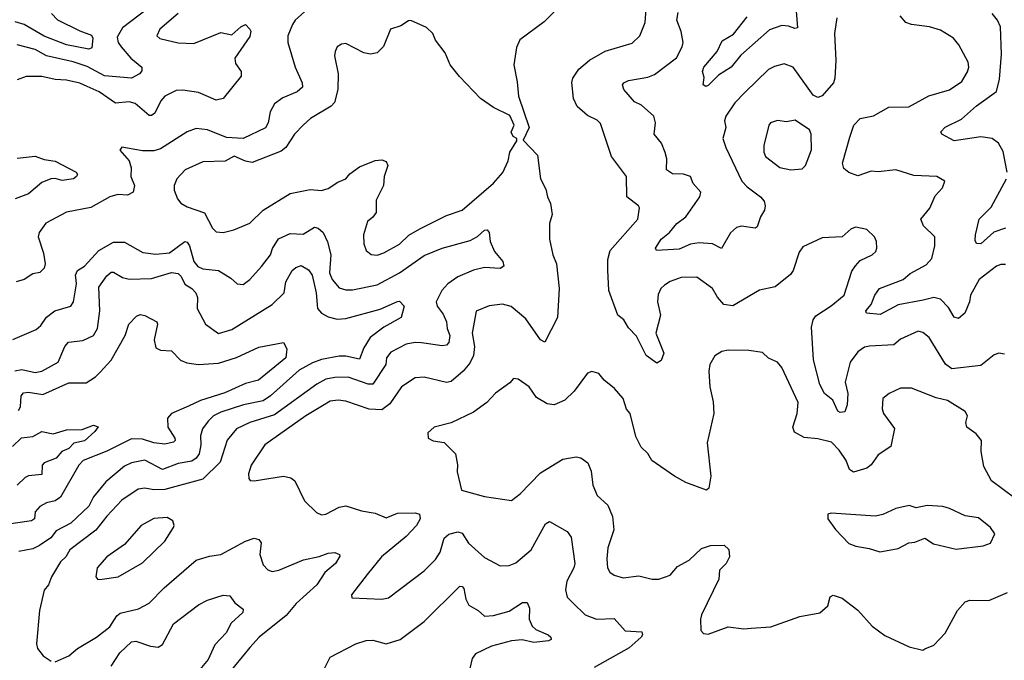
# Model space of a CAD drawing. Extents: x 1892934 to 2008621, y 567149 to 683290.
# Tile 116 of 256: x 1919486 to 1923890, y 640302 to 643167. Entities that reach past the tile are written whole.
import ezdxf

# ---------------------------------------------------------------- set-up
doc = ezdxf.new("R2010")
doc.units = 0

msp = doc.modelspace()

# ---------------------------------------------------------------- linework, layer by layer
at = {"layer": '0CON20XD'}
for points in [[(1921925, 643249.5), (1921831.9, 643158.1), (1921723.2, 643076.8), (1921707.7, 643042.3), (1921695.5, 642965), (1921711.2, 642888.8), (1921716.2, 642825), (1921763.8, 642685), (1921738.3, 642628.3), (1921801.7, 642561.7), (1921815.8, 642455), (1921839.5, 642409.5), (1921846.2, 642375), (1921860, 642345), (1921867.5, 642295), (1921856, 642255), (1921855.8, 642185), (1921870.5, 642115), (1921886.5, 642075), (1921899.1, 641965), (1921891.8, 641835), (1921835, 641724.2), (1921815, 641734.4), (1921749.6, 641829.6), (1921684.7, 641884.7), (1921645, 641894.7), (1921585, 641887.8), (1921526.7, 641863.3), (1921509.3, 641765), (1921519.6, 641705), (1921515.4, 641664.6), (1921498.8, 641631.2), (1921469.6, 641595), (1921415, 641548.2), (1921395, 641544.7), (1921295, 641567.9), (1921255, 641564.5), (1921193.8, 641525), (1921141.4, 641448.6), (1921105, 641421.4), (1921048.8, 641425), (1920945, 641460.8), (1920910, 641465), (1920875, 641460), (1920839.7, 641440.3), (1920765, 641395.3), (1920581.9, 641265), (1920521.1, 641175), (1920509.2, 641135), (1920511.2, 641115), (1920516.4, 641106.4), (1920533.9, 641103.9), (1920665, 641125.5), (1920698.5, 641118.5), (1920715.8, 641105), (1920760, 641015), (1920812.9, 640962.9), (1920835, 640952.9), (1920855, 640955.6), (1920915, 640986.2), (1920945, 640993.1), (1921015, 640970.8), (1921075, 640960), (1921125, 640938.2), (1921175, 640959.6), (1921255, 640961.1), (1921273.8, 640955), (1921277.5, 640935), (1921260, 640905), (1921215, 640855.6), (1921104.6, 640765), (1921039.2, 640685), (1920970, 640595), (1920971.7, 640581.7), (1921105, 640574.4), (1921135, 640581.4), (1921295, 640701.4), (1921345, 640752.9), (1921366.7, 640785), (1921385, 640847.5), (1921405, 640865.5), (1921445, 640876.5), (1921465, 640870), (1921492.5, 640825), (1921565, 640761.1), (1921635, 640724.4), (1921675, 640725.4), (1921705, 640738.2), (1921773.3, 640795), (1921838.3, 640911.7), (1921855, 640922.5), (1921935, 640878.1), (1921951.7, 640851.7), (1921968.7, 640735), (1921964.6, 640715), (1921932.7, 640655), (1921927.4, 640617.4), (1921934.7, 640584.7), (1921959.2, 640559.2), (1922015, 640504.6), (1922065, 640486.2), (1922145, 640489.1), (1922194, 640434), (1922268.7, 640428.7), (1922271.9, 640415), (1922265.6, 640405), (1922212.1, 640357.9), (1922055, 640269.1)], [(1920775, 643216.1), (1920718.5, 643165), (1920705.5, 643145), (1920684.5, 643095), (1920684.5, 643065), (1920718.2, 642955), (1920749.6, 642885), (1920750.5, 642865), (1920727.1, 642845), (1920662.7, 642817.3), (1920625, 642790.6), (1920605.4, 642755), (1920596.4, 642705), (1920585, 642683.6), (1920484.7, 642635.3), (1920410.1, 642640.1), (1920325, 642674.6), (1920275, 642680), (1920235, 642665.4), (1920115, 642589.6), (1920085, 642580), (1920035, 642580), (1919943, 642597), (1919933, 642583), (1919975.7, 642535), (1919983.5, 642505), (1919983.1, 642465), (1919998.5, 642425), (1919993.5, 642395), (1919967.8, 642382.2), (1919925, 642385.3), (1919888.8, 642375), (1919803.2, 642326.8), (1919695, 642305.4), (1919602.4, 642257.6), (1919572, 642215), (1919568.6, 642195), (1919592.4, 642122.4), (1919598.9, 642075), (1919594.5, 642055), (1919575, 642035.5), (1919545, 642029.6), (1919505, 642005.3), (1919470, 641995)], [(1920057.5, 643215), (1919945, 643131.3), (1919921.9, 643088.1), (1919925.5, 643065), (1919940, 643045), (1919983.2, 642995), (1920031.8, 642955), (1920032.2, 642937.8), (1920021.8, 642925), (1919985, 642905.2), (1919865, 642915.7), (1919786.9, 642956.9), (1919725, 642978.4), (1919605.6, 643005.6), (1919555, 643034.2), (1919475, 643054.1)], [(1923890.9, 641670.9), (1923865, 641675.7), (1923845, 641668), (1923785, 641620), (1923655, 641604.6), (1923626.8, 641626.8), (1923553.3, 641745), (1923525, 641767.5), (1923505, 641774.3), (1923425, 641737.5), (1923395, 641712.7), (1923287.3, 641707.3), (1923265, 641701.8), (1923235, 641680.9), (1923200.4, 641635), (1923178.1, 641545), (1923190.3, 641495), (1923187.1, 641445), (1923177.1, 641412.9), (1923155, 641409.4), (1923145, 641416.2), (1923123.3, 641465), (1923085, 641495.6), (1923065.3, 641535), (1923035.8, 641645), (1923027.9, 641792.1), (1923034.2, 641825), (1923047.4, 641842.6), (1923115, 641886.7), (1923173.3, 641935), (1923207.8, 642042.2), (1923223.8, 642066.2), (1923245, 642089.2), (1923298.8, 642115), (1923315, 642130), (1923320, 642145), (1923317.5, 642175), (1923308.8, 642195), (1923275, 642228.8), (1923225, 642239.2), (1923205, 642232), (1923164.3, 642195.7), (1923075, 642190.6), (1922989.1, 642150.9), (1922972.7, 642127.3), (1922945.7, 642045), (1922932.8, 642027.2), (1922865, 641972.2), (1922795, 641957.1), (1922675, 641887.5), (1922635, 641893.1), (1922606.6, 641926.6), (1922585.2, 641965.2), (1922514.7, 642014.7), (1922445, 642014), (1922395, 641996.6), (1922370.1, 641979.9), (1922353.1, 641965), (1922341.5, 641938.5), (1922338.5, 641905), (1922352, 641845), (1922330.9, 641765), (1922366.7, 641675), (1922355, 641643.3), (1922335, 641630), (1922287.8, 641665), (1922245, 641751.4), (1922208.9, 641788.9), (1922188.2, 641825), (1922161.6, 641845), (1922120.3, 641955), (1922116.9, 642046.9), (1922115.9, 642095), (1922126.2, 642135), (1922250.6, 642275), (1922258.6, 642325), (1922254, 642335), (1922200.8, 642375), (1922199.4, 642465), (1922132.5, 642555), (1922083.1, 642703.1), (1922068.2, 642718.2), (1922025, 642738.9), (1921979.1, 642779.1), (1921963.3, 642815), (1921955.5, 642885.5), (1921959.1, 642905), (1921986.9, 642945), (1922033.9, 642986.1), (1922105, 643026.5), (1922225, 643062.5), (1922258.9, 643095), (1922283.1, 643155), (1922287.9, 643215)], [(1923140, 643175), (1923130.4, 643105), (1923136, 642985), (1923132.1, 642905), (1923125.4, 642885), (1923075, 642826.7), (1923055, 642819.4), (1923035, 642829.4), (1922945, 642954.4), (1922905, 642970), (1922861.7, 642958.3), (1922835, 642943.5), (1922729.2, 642840.8), (1922685, 642795.6), (1922644.1, 642735.9), (1922638.6, 642715), (1922644, 642685), (1922631.3, 642635), (1922644.6, 642595), (1922715.2, 642445.2), (1922739, 642419), (1922800, 642375), (1922815.8, 642355), (1922820.8, 642335), (1922817.1, 642315), (1922799.4, 642285), (1922785, 642240), (1922775, 642233.8), (1922715, 642242.9), (1922692.4, 642237.6), (1922665, 642214), (1922625, 642142.9), (1922585, 642164.5), (1922525, 642168.4), (1922486.7, 642163.3), (1922435, 642140.8), (1922333.9, 642133.9), (1922330, 642145), (1922354.6, 642185), (1922392.9, 642215), (1922424.4, 642255), (1922465, 642285.4), (1922528.1, 642375), (1922531.9, 642395), (1922498.8, 642435), (1922485.6, 642465), (1922454.4, 642475.6), (1922405, 642478.1), (1922379.2, 642495), (1922379.6, 642545), (1922373, 642573), (1922355.8, 642615), (1922322.9, 642655), (1922329.4, 642705), (1922321.9, 642735), (1922267.1, 642785), (1922235, 642798.9), (1922188.6, 642855), (1922181.9, 642875), (1922187.5, 642885), (1922208.8, 642895), (1922295, 642910.3), (1922325, 642921.2), (1922423.1, 642996.9), (1922449.1, 643045), (1922452.7, 643065), (1922444.7, 643114.7), (1922425.2, 643165), (1922431.3, 643198.7)], [(1922959.1, 643205), (1922965, 643130), (1922952.9, 643127.1), (1922925, 643138.2), (1922895, 643141.2), (1922838.8, 643121.2), (1922711.2, 643008.8), (1922667.8, 642955), (1922610.9, 642919.1), (1922565, 642872.5), (1922555, 642867.5), (1922542.5, 642875), (1922548, 642908), (1922540, 642935), (1922545.8, 642955), (1922605.3, 643024.7), (1922627.2, 643072.8), (1922677.8, 643102.2), (1922739.8, 643180.2)], [(1919627.6, 643195), (1919655, 643166.1), (1919755, 643116.5), (1919807.4, 643097.4), (1919812.9, 643085), (1919808.5, 643041.5), (1919795, 643035.5), (1919695, 643054.3), (1919595, 643093.4), (1919505, 643145.2), (1919465, 643157.6)], [(1920194.8, 643195.2), (1920113.1, 643125), (1920098.8, 643095), (1920112.6, 643082.6), (1920195, 643062.8), (1920265, 643060.9), (1920385, 643109.6), (1920435, 643098.6), (1920475, 643135.8), (1920495, 643145.8), (1920515.7, 643125), (1920520, 643115), (1920515, 643092.5), (1920448.2, 642995), (1920450.5, 642970.5), (1920476.2, 642935), (1920476, 642915), (1920395.4, 642814.6), (1920365, 642806.7), (1920285, 642841.4), (1920215, 642851.8), (1920185, 642849.6), (1920134.7, 642825.3), (1920116.5, 642803.5), (1920090.5, 642749.5), (1920075, 642738.5), (1920065, 642739.1), (1920002.2, 642792.2), (1919975, 642798.9), (1919914.3, 642794.3), (1919841.8, 642845), (1919787.5, 642867.5), (1919755, 642883.8), (1919695, 642896.6), (1919645, 642898.9), (1919585, 642913.2), (1919515, 642912.3), (1919475, 642898)], [(1921085, 642113.6), (1921115, 642123.6), (1921185, 642162.3), (1921226.6, 642203.4), (1921275, 642230.9), (1921395, 642291.8), (1921465, 642315.5), (1921605, 642436.2), (1921646.3, 642483.7), (1921670.8, 642535), (1921678, 642575), (1921710, 642625), (1921710, 642635), (1921692.5, 642645), (1921683.9, 642663.9), (1921696.7, 642695), (1921678, 642738), (1921605, 642774.4), (1921546.2, 642815), (1921452.4, 642912.4), (1921410.6, 642965), (1921388.5, 643018.5), (1921345.6, 643075), (1921333.1, 643105), (1921305, 643131.4), (1921235, 643164), (1921225, 643162.5), (1921189.8, 643140.2), (1921144.2, 643125), (1921112.3, 643047.7), (1921085, 643019.2), (1921055, 643013.5), (1921025, 643018.1), (1920945, 643060), (1920925, 643057.5), (1920906.2, 643045), (1920896, 643025), (1920894.2, 643005), (1920910.6, 642925), (1920908.2, 642855), (1920893.1, 642796.9), (1920879.4, 642780.6), (1920787.1, 642725), (1920755, 642696.7), (1920714.4, 642655), (1920675.6, 642595), (1920655, 642578.5), (1920525, 642528.8), (1920495, 642533.6), (1920445, 642555.9), (1920405, 642534.7), (1920305, 642531.5), (1920225.3, 642494.7), (1920187.8, 642455), (1920176.5, 642425), (1920176.7, 642405), (1920190.8, 642365), (1920206.9, 642346.9), (1920235, 642329.2), (1920312.4, 642302.4), (1920348.6, 642235), (1920365, 642218.6), (1920395, 642215.5), (1920443.5, 642226.5), (1920515, 642257.1), (1920574.4, 642315), (1920695, 642389.1), (1920785, 642407.1), (1920835, 642403.5), (1920865, 642411.5), (1920909.1, 642440.9), (1920945, 642454.6), (1920962.5, 642477.5), (1921005, 642508.9), (1921075, 642537.5), (1921105, 642540.8), (1921125, 642533.3), (1921132.5, 642515), (1921115.7, 642465), (1921112.2, 642425), (1921080.3, 642359.7), (1921079.5, 642305), (1921065.9, 642284.1), (1921041.1, 642265), (1921023.6, 642205), (1921024.5, 642164.5), (1921035.8, 642135), (1921057.4, 642117.4), (1921085, 642113.6)], [(1923895, 642072.7), (1923875, 642072.7), (1923855, 642064.5), (1923776.7, 642005), (1923738.5, 641935), (1923733.8, 641905), (1923713.3, 641855), (1923685, 641830.6), (1923665, 641837.1), (1923639.6, 641879.6), (1923605, 641917.3), (1923575, 641924.6), (1923527.3, 641912.7), (1923415, 641891), (1923335, 641848.8), (1923273.3, 641855), (1923270, 641865), (1923295, 641893.3), (1923310.3, 641935), (1923332.2, 641965), (1923437.5, 642005), (1923468.6, 642031.4), (1923540.1, 642069.9), (1923565, 642099.4), (1923579.1, 642155), (1923578.9, 642195), (1923528.6, 642245), (1923516.9, 642275), (1923556.6, 642323.4), (1923581.1, 642378.9), (1923614, 642415), (1923623.3, 642445), (1923587.5, 642465), (1923485, 642470.4), (1923405, 642495.4), (1923325, 642486.2), (1923295, 642490), (1923235, 642468.6), (1923195, 642482.9), (1923172, 642502), (1923166.2, 642525), (1923198.2, 642641.7), (1923217.5, 642695), (1923245, 642725.6), (1923305, 642736.5), (1923373.3, 642775), (1923463, 642777), (1923552.9, 642827.1), (1923645, 642852.7), (1923699.8, 642890.2), (1923725, 642934), (1923730.9, 642955), (1923727.6, 642977.6), (1923686.7, 643055), (1923661.9, 643085), (1923605, 643120), (1923555, 643135.5), (1923475, 643146), (1923450, 643155), (1923423.8, 643185)], [(1923902.4, 642485), (1923885, 642576.7), (1923864.3, 642615), (1923835, 642635.6), (1923785, 642642.5), (1923665, 642624.7), (1923610, 642655), (1923606.2, 642665), (1923625, 642686.9), (1923698.2, 642721.8), (1923765, 642781.1), (1923854.2, 642845.8), (1923868.8, 642901.2), (1923876.6, 643013.4), (1923872.2, 643135), (1923858.7, 643165), (1923835, 643194.6)], [(1922935, 642495.6), (1922985, 642500), (1923000.6, 642515), (1923027.8, 642585), (1923025.8, 642655), (1923018, 642675), (1922955, 642717.7), (1922915, 642710), (1922875, 642715.6), (1922843.8, 642706.2), (1922836, 642695), (1922814.5, 642605), (1922814.4, 642575), (1922821.4, 642555), (1922885.4, 642505.4), (1922935, 642495.6)], [(1919475, 642548.3), (1919555, 642555.9), (1919595, 642541.6), (1919644.6, 642534.6), (1919738.8, 642485), (1919744, 642475), (1919740, 642465), (1919726.7, 642455), (1919675, 642447.5), (1919645, 642456.9), (1919624.6, 642455.4), (1919585, 642439.2), (1919525, 642388.8), (1919465, 642366.2)], [(1923895, 642234.6), (1923843.2, 642216.8), (1923785, 642164.4), (1923766.2, 642166.2), (1923759.3, 642179.3), (1923760.6, 642205), (1923777.1, 642275), (1923831.4, 642328.6), (1923899.7, 642455)], [(1919737.8, 642002.2), (1919735.5, 642025), (1919744.7, 642045.3), (1919775.4, 642065), (1919839.1, 642135), (1919905, 642171.6), (1919955, 642172.5), (1920035.9, 642125.9), (1920095, 642117.6), (1920155.8, 642124.2), (1920225, 642174.6), (1920235, 642171.8), (1920245, 642155.6), (1920264.8, 642085), (1920282.9, 642062.9), (1920305, 642052.9), (1920375, 642045.4), (1920430.4, 642010.4), (1920458, 641985), (1920485, 641982.3), (1920515.7, 642005), (1920567.5, 642062.5), (1920607.6, 642115), (1920616.9, 642143.1), (1920643.5, 642186.5), (1920695, 642210), (1920753, 642207), (1920805, 642238.4), (1920821.4, 642235), (1920843.1, 642215), (1920863, 642173), (1920876.8, 642115), (1920872.1, 642035), (1920884, 642005), (1920915, 641967.9), (1920945, 641958.2), (1920975, 641958.9), (1921085, 641980.6), (1921185, 642034.8), (1921295, 642112.4), (1921374.7, 642145.3), (1921500, 642180), (1921533.3, 642196.7), (1921565, 642225.7), (1921577.1, 642227.1), (1921585.8, 642215.8), (1921590, 642175), (1921609.5, 642129.5), (1921646.7, 642085), (1921651.4, 642065), (1921635, 642054.5), (1921565, 642058.8), (1921515, 642046.2), (1921445, 642017.1), (1921400.4, 641985), (1921373.6, 641955), (1921347.8, 641905), (1921352.7, 641885), (1921379.4, 641849.4), (1921395.4, 641815), (1921398.1, 641785), (1921409.5, 641755), (1921405, 641723.8), (1921395, 641711.9), (1921375, 641708.2), (1921282.2, 641722.2), (1921255, 641723.5), (1921215, 641715.3), (1921145, 641680), (1921126.5, 641655), (1921122.8, 641625), (1921065, 641536.2), (1921045, 641537.2), (1920955, 641567.5), (1920895, 641566.5), (1920855, 641558.9), (1920814, 641536), (1920625, 641400), (1920514.3, 641365), (1920455, 641336.6), (1920413.5, 641286.5), (1920382.5, 641187.5), (1920305, 641112.4), (1920135, 641065.3), (1920085, 641063.9), (1920045, 641071.2), (1920015, 641066.9), (1919942.3, 641017.7), (1919875, 640946.2), (1919826.9, 640883.1), (1919710, 640795), (1919691.5, 640765), (1919667.6, 640742.4), (1919628.2, 640675), (1919615, 640639.2), (1919595, 640616), (1919574.2, 640525), (1919561.5, 640375), (1919565.8, 640355), (1919590.9, 640320.9), (1919627, 640297)], [(1919464.1, 641595.9), (1919495, 641602.3), (1919555, 641588.7), (1919585, 641595.3), (1919657.2, 641635), (1919688.2, 641705), (1919703.5, 641725), (1919767.7, 641732.3), (1919816.4, 641755), (1919834, 641785), (1919843.7, 641865), (1919839.1, 641970.9), (1919875, 642021.8), (1919895, 642037.8), (1919905, 642037.8), (1919945, 642014.1), (1919975, 642006.9), (1920075, 642010), (1920165, 642035.7), (1920195, 642031.5), (1920208.6, 642018.6), (1920223.9, 641983.9), (1920255.5, 641965), (1920273.6, 641945), (1920280.5, 641925), (1920279.4, 641875), (1920316, 641805), (1920375, 641763.6), (1920435, 641781.2), (1920615, 641892.7), (1920669.2, 641945), (1920676.8, 641995), (1920704.3, 642045.7), (1920720.7, 642059.3), (1920745, 642067.8), (1920777.9, 642047.9), (1920794.3, 642025), (1920811.4, 641945), (1920817.3, 641875), (1920835, 641854.6), (1920865, 641838.5), (1920905, 641827.7), (1920945, 641830.8), (1921098.2, 641871.8), (1921175, 641907.1), (1921185, 641907.5), (1921205.7, 641885), (1921191.4, 641835), (1921115, 641791.6), (1921053.1, 641745), (1921025, 641699.4), (1921005, 641647.9), (1920945, 641661.7), (1920915, 641661.7), (1920835, 641647.1), (1920795, 641631.9), (1920735, 641598.8), (1920607.3, 641485), (1920575, 641461.7), (1920486.3, 641443.7), (1920385, 641412.1), (1920352.9, 641395), (1920328.1, 641371.9), (1920303.4, 641336.6), (1920294.7, 641305), (1920295.7, 641265), (1920288.3, 641225), (1920275, 641205.8), (1920255, 641192.5), (1920195, 641181.6), (1920125, 641155.3), (1920045, 641196.2), (1919985, 641184.3), (1919955, 641170), (1919870.8, 641099.2), (1919815, 641033.1), (1919795, 640990.4), (1919715, 640914.7), (1919648.8, 640881.2), (1919625, 640849.3), (1919574.3, 640815.8), (1919545, 640800.7), (1919482, 640788)], [(1919455, 641736.6), (1919559.1, 641780.9), (1919580.4, 641799.6), (1919605, 641836.9), (1919643.3, 641865), (1919715, 641885.7), (1919726.4, 641905), (1919740, 641985), (1919737.8, 642002.2)], [(1919480.8, 641419.2), (1919489.6, 641435), (1919492.1, 641485), (1919502, 641498), (1919525, 641501), (1919589.1, 641490.9), (1919705, 641542.9), (1919782.7, 641542.7), (1919825, 641569.1), (1919845, 641590.9), (1919895, 641643.5), (1919957.2, 641755), (1919974.4, 641805), (1920008.7, 641841.3), (1920025, 641848.6), (1920045, 641844.4), (1920098.8, 641815), (1920102, 641805), (1920086.9, 641735), (1920095, 641698.8), (1920115, 641689.4), (1920165, 641685.6), (1920205, 641644.4), (1920232.7, 641632.7), (1920285, 641624.6), (1920375, 641630.8), (1920454.7, 641655.3), (1920555, 641702.5), (1920665, 641722.5), (1920680, 641695), (1920676, 641655), (1920553.3, 641555), (1920495, 641539.2), (1920402.6, 641497.4), (1920295, 641464.1), (1920241.1, 641438.9), (1920164.8, 641405.2), (1920147.3, 641385), (1920147.5, 641345), (1920179.6, 641295), (1920181.5, 641285), (1920173.1, 641276.9), (1920135, 641268.1), (1920085, 641274.4), (1920035, 641291), (1919985, 641292), (1919875, 641236.9), (1919769.4, 641195), (1919750.3, 641175), (1919668.5, 641031.5), (1919645, 641015.3), (1919605, 641005.5), (1919575, 640988.8), (1919554.6, 640965), (1919551.5, 640935), (1919538.8, 640925), (1919405, 640906.4)], [(1923936.2, 641026.2), (1923831.9, 641105), (1923798.9, 641168.9), (1923785.7, 641235), (1923787.5, 641285), (1923764, 641315), (1923721.9, 641345), (1923717.5, 641365), (1923725.6, 641395), (1923715, 641414), (1923635, 641463.3), (1923585.3, 641475.3), (1923475, 641518.9), (1923425, 641519.2), (1923374.3, 641495.7), (1923347.1, 641472.9), (1923343.8, 641426.2), (1923348.9, 641405), (1923399.1, 641339.1), (1923382.5, 641257.5), (1923325, 641220.3), (1923293.6, 641176.4), (1923275, 641160.9), (1923215, 641142.7), (1923198.1, 641155), (1923182.9, 641195), (1923151.5, 641241.5), (1923116.6, 641276.6), (1923055, 641291.9), (1922995, 641298.4), (1922952.1, 641322.1), (1922944.6, 641345), (1922963.9, 641405), (1922967.1, 641455), (1922895, 641611.4), (1922875, 641634.4), (1922835, 641652.5), (1922808.3, 641678.3), (1922746.7, 641686.7), (1922655, 641689.4), (1922626.8, 641683.2), (1922595, 641664), (1922572.5, 641625), (1922568.6, 641595), (1922573.1, 641525), (1922588.2, 641458.2), (1922591.1, 641405), (1922560.6, 641275), (1922577.3, 641125), (1922568, 641072), (1922557.1, 641062.9), (1922465, 641097.5), (1922415, 641124.5), (1922312.5, 641195), (1922295, 641226.2), (1922265.6, 641255.6), (1922242.2, 641302.2), (1922215.6, 641405), (1922200, 641425), (1922185, 641473.3), (1922146.8, 641516.8), (1922100, 641555), (1922076.7, 641585), (1922045, 641593.8), (1922025, 641586.2), (1921965.6, 641505), (1921924.4, 641465), (1921876.1, 641443.9), (1921845, 641449.2), (1921797.8, 641477.8), (1921764.4, 641525), (1921715, 641558.8), (1921695, 641562.5), (1921677.9, 641542.1), (1921613.4, 641496.6), (1921575.3, 641454.7), (1921515, 641411.1), (1921415, 641364), (1921340, 641345), (1921311.7, 641318.3), (1921312.5, 641295), (1921335, 641283.3), (1921385, 641276.2), (1921434.5, 641225), (1921444.3, 641175.7), (1921443.1, 641145), (1921462.2, 641062.2), (1921565, 641034.3), (1921685, 641016.2), (1921723.6, 641046.4), (1921815, 641139.4), (1921915, 641200.6), (1921975, 641212.2), (1921995, 641207.5), (1922027.5, 641185), (1922042.5, 641147.5), (1922049.6, 641085), (1922068.8, 641038.8), (1922115.9, 640995.9), (1922137.3, 640945), (1922142.7, 640885), (1922116.2, 640805), (1922111.2, 640755), (1922114.4, 640715), (1922125.6, 640695.6), (1922145, 640682.9), (1922185, 640670.4), (1922255, 640680), (1922315, 640664.4), (1922345, 640664.5), (1922395, 640683.1), (1922428.2, 640721.8), (1922479.8, 640750.2), (1922535, 640801.2), (1922575, 640814.4), (1922637.3, 640817.3), (1922657.3, 640797.3), (1922660, 640765), (1922645.7, 640735), (1922615.5, 640705), (1922612.7, 640665), (1922535.8, 640505), (1922530.8, 640485), (1922532.5, 640435), (1922545, 640421.2), (1922565, 640418.8), (1922655, 640451.4), (1922725, 640442.5), (1922757.5, 640445), (1922845, 640451.5), (1922975, 640497.7), (1923065, 640513.5), (1923100.8, 640545), (1923111.2, 640585), (1923125, 640593.3), (1923165, 640580), (1923235, 640525.6), (1923298.8, 640455), (1923355, 640412), (1923465, 640361.2), (1923525, 640347.5)], [(1919452.7, 641257.3), (1919493.8, 641296.2), (1919545, 641303.1), (1919585, 641325.6), (1919635, 641314.4), (1919695, 641332.9), (1919765.7, 641334.3), (1919815, 641353.3), (1919836.2, 641346.2), (1919822, 641325), (1919775, 641283.1), (1919727.6, 641272.4), (1919705, 641249.6), (1919674, 641236), (1919648.1, 641205), (1919595, 641184.5), (1919586.4, 641175), (1919585, 641133.1), (1919525, 641126.4), (1919510.7, 641119.3), (1919475, 641085.7)], [(1923333.6, 640786.4), (1923375, 640794.2), (1923415, 640802), (1923462.3, 640827.7), (1923489.3, 640830.7), (1923535, 640847.5), (1923572.7, 640822.7), (1923675, 640799.2), (1923795, 640812.9), (1923828.8, 640825), (1923847.7, 640867.7), (1923828.8, 640895), (1923775, 640939.2), (1923715, 640948.1), (1923645, 640981.2), (1923615, 640988.8), (1923545, 640994), (1923495, 640983.3), (1923465, 640993.3), (1923405, 640981.2), (1923346.6, 640953.4), (1923314.2, 640945.8), (1923115, 640960), (1923100, 640955), (1923100, 640935), (1923135, 640886.7), (1923195, 640824.2), (1923225, 640811.4), (1923285, 640802), (1923333.6, 640786.4)], [(1919835, 640662.5), (1919855, 640663.8), (1919926.7, 640675), (1920035, 640737.1), (1920134.3, 640835), (1920173.3, 640895), (1920176.7, 640905), (1920170, 640925), (1920145, 640940), (1920085, 640936.4), (1920028.9, 640905), (1919955, 640820), (1919875.8, 640765), (1919832, 640715), (1919826.7, 640675), (1919835, 640662.5)], [(1919644.3, 640294.3), (1919705, 640322.2), (1919744.3, 640355), (1919828.6, 640405), (1919888.6, 640451.4), (1919920.1, 640499.9), (1919935, 640512.9), (1920017.5, 640532.5), (1920065, 640556.7), (1920131.5, 640625), (1920275, 640749.6), (1920335, 640767.7), (1920385, 640774.6), (1920495, 640833.9), (1920535, 640848.1), (1920555, 640842), (1920566.4, 640826.4), (1920560.5, 640775), (1920575, 640728.8), (1920595, 640705.8), (1920615, 640698.1), (1920645, 640704.5), (1920755, 640751.1), (1920825, 640765.4), (1920865, 640780.8), (1920895, 640784.4), (1920915.5, 640775.5), (1920917.3, 640767.3), (1920898.1, 640735), (1920851.2, 640695), (1920815, 640638.8), (1920722.8, 640555), (1920677.4, 640502.6), (1920557.5, 640405), (1920515, 640359.5), (1920377.8, 640192.2)], [(1920834.5, 640235), (1920875, 640315.5), (1920988.6, 640375), (1921035, 640390.7), (1921065, 640391.8), (1921125, 640375.4), (1921186.9, 640395), (1921295, 640474.4), (1921455, 640633.1), (1921465, 640631.4), (1921472.1, 640622.1), (1921480.7, 640575), (1921495, 640548.9), (1921535.7, 640525), (1921565, 640499.1), (1921605, 640502.4), (1921675, 640521.4), (1921735, 640560), (1921755, 640560), (1921766.4, 640535), (1921763.8, 640485), (1921777.5, 640455), (1921795, 640439.1), (1921850, 640415), (1921861.2, 640405), (1921862.5, 640395), (1921851.2, 640388.8), (1921785, 640381.6), (1921732.6, 640392.6), (1921685, 640389.2), (1921596, 640365), (1921525, 640330), (1921509.8, 640310.2), (1921499.5, 640265)], [(1923525, 640347.5), (1923535, 640352.5), (1923575, 640370), (1923625, 640422.5), (1923680.8, 640525), (1923715, 640563.1), (1923735, 640570), (1923820.8, 640569.2), (1923903.8, 640605)], [(1919895, 640275.5), (1919933.9, 640335), (1919985, 640384.6), (1920005, 640387.6), (1920070, 640365), (1920105, 640359.6), (1920125, 640372.3), (1920173.9, 640465), (1920285, 640550.4), (1920325, 640570.5), (1920395, 640593.5), (1920425, 640589.4), (1920448.1, 640558.1), (1920485, 640530), (1920484.4, 640515), (1920431.6, 640468.4), (1920409.8, 640425), (1920359.2, 640370.8), (1920328.6, 640305), (1920254, 640216)]]:
    msp.add_lwpolyline(points, dxfattribs=at)

doc.saveas('drawing.dxf')
